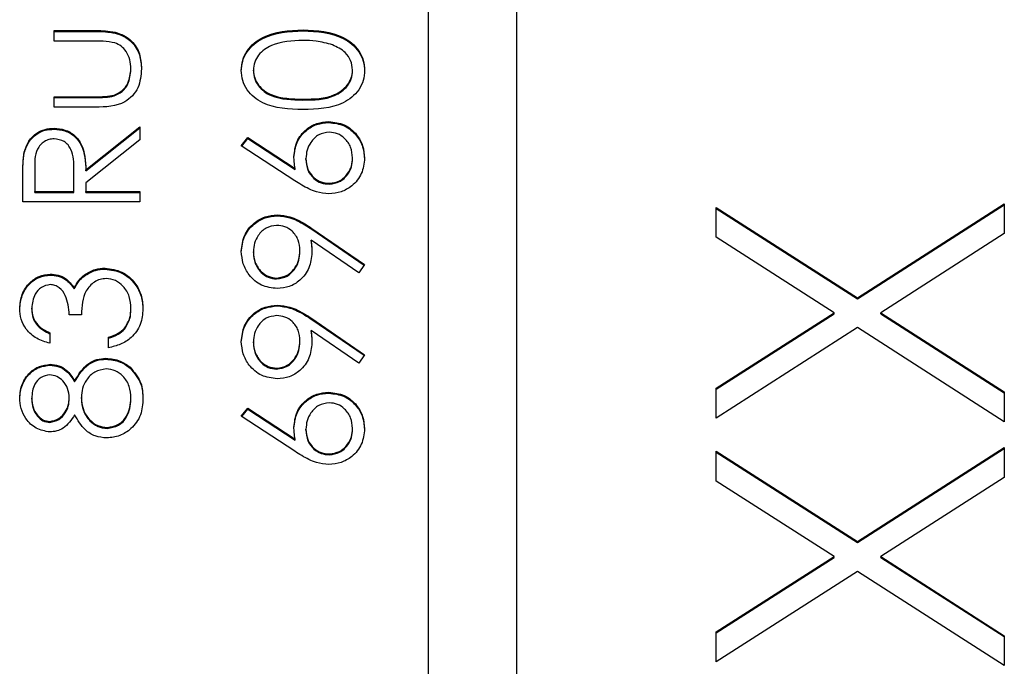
# Model space of a CAD drawing. Header units: millimetres. Extents: x 331 to 1582, y 149 to 1302.
# Tile 20 of 38: x 1396.25 to 1400.69, y 678.22 to 681.13. Entities that reach past the tile are written whole.
import ezdxf

# ---------------------------------------------------------------- set-up
doc = ezdxf.new("R2010")
doc.units = ezdxf.units.MM

msp = doc.modelspace()

# ---------------------------------------------------------------- linework, layer by layer
at = {"color": 7, "linetype": 'Continuous', "lineweight": 25}
for p, q in [((1398.0881, 713.4809), (1398.0881, 673.5155)), ((1398.4881, 673.5155), (1398.4881, 713.4809)), ((1396.4014, 681.0824), (1396.5897, 681.0824)), ((1396.4014, 681.035), (1396.4014, 681.0824)), ((1396.4014, 681.0783), (1396.5897, 681.0783)), ((1396.5897, 681.0783), (1396.5897, 681.0824)), ((1397.5238, 681.0811), (1397.5238, 681.0853)), ((1396.5808, 681.035), (1396.4014, 681.035)), ((1396.7474, 680.9062), (1396.7474, 680.9103)), ((1397.2997, 680.9002), (1397.2997, 680.9044)), ((1397.7474, 680.9002), (1397.7474, 680.9044)), ((1396.4014, 680.7842), (1396.5808, 680.7842)), ((1396.4014, 680.7367), (1396.4014, 680.7842)), ((1396.4014, 680.78), (1396.5808, 680.78)), ((1396.5808, 680.78), (1396.5808, 680.7842)), ((1396.6712, 680.7875), (1396.6712, 680.7917)), ((1397.5236, 680.7693), (1397.5236, 680.7735)), ((1396.5862, 680.7367), (1396.4014, 680.7367)), ((1397.6396, 680.6676), (1397.6396, 680.6718)), ((1396.4005, 680.6377), (1396.4005, 680.6418)), ((1396.5439, 680.4544), (1396.7881, 680.6486)), ((1396.5439, 680.4502), (1396.7881, 680.6445)), ((1396.7881, 680.6486), (1396.7881, 680.59)), ((1396.7881, 680.59), (1396.5439, 680.3957)), ((1397.2454, 680.5633), (1397.2741, 680.5999)), ((1397.2476, 680.5619), (1397.2741, 680.5957)), ((1397.2741, 680.5999), (1397.4879, 680.4602)), ((1397.2741, 680.5957), (1397.2741, 680.5999)), ((1397.2741, 680.5957), (1397.4879, 680.456)), ((1397.4869, 680.4055), (1397.2454, 680.5633)), ((1396.2662, 680.5311), (1396.2662, 680.5353)), ((1397.5371, 680.5008), (1397.5371, 680.505)), ((1397.7474, 680.5049), (1397.7474, 680.5091)), ((1396.3133, 680.4563), (1396.3133, 680.3572)), ((1396.4896, 680.3572), (1396.4904, 680.454)), ((1396.4896, 680.353), (1396.4904, 680.4498)), ((1396.4904, 680.454), (1396.4904, 680.4558)), ((1396.4904, 680.4498), (1396.4904, 680.454)), ((1396.5439, 680.4502), (1396.5439, 680.4544)), ((1397.4879, 680.456), (1397.4879, 680.4602)), ((1396.259, 680.3097), (1396.259, 680.4155)), ((1396.5439, 680.3957), (1396.5439, 680.3572)), ((1397.6425, 680.3897), (1397.6425, 680.3939)), ((1396.3133, 680.3572), (1396.4896, 680.3572)), ((1396.3133, 680.353), (1396.3133, 680.3572)), ((1396.3133, 680.353), (1396.4896, 680.353)), ((1396.4896, 680.353), (1396.4896, 680.3572)), ((1396.5439, 680.3572), (1396.7881, 680.3572)), ((1396.5439, 680.353), (1396.5439, 680.3572)), ((1396.5439, 680.353), (1396.7881, 680.353)), ((1396.7881, 680.3572), (1396.7881, 680.3097)), ((1396.7881, 680.3097), (1396.259, 680.3097)), ((1399.3881, 680.2847), (1400.0251, 679.8775)), ((1399.3881, 680.1502), (1399.3881, 680.2847)), ((1399.3881, 680.2805), (1400.0251, 679.8733)), ((1400.0251, 679.8775), (1400.6881, 680.3013)), ((1400.0251, 679.8733), (1400.6881, 680.2972)), ((1400.6881, 680.3013), (1400.6881, 680.1668)), ((1397.408, 680.2474), (1397.408, 680.2515)), ((1397.5634, 680.1906), (1397.8017, 680.0278)), ((1397.5634, 680.1865), (1397.5634, 680.1906)), ((1397.5634, 680.1865), (1397.7998, 680.025)), ((1399.9199, 679.8101), (1399.3881, 680.1502)), ((1400.6881, 680.1668), (1400.1303, 679.8101)), ((1397.7753, 679.9899), (1397.5602, 680.1369)), ((1397.5602, 680.1328), (1397.5602, 680.1369)), ((1397.2997, 680.0811), (1397.2997, 680.0852)), ((1397.51, 680.086), (1397.51, 680.0901)), ((1396.6309, 680.0073), (1396.6309, 680.0115)), ((1397.8017, 680.0278), (1397.7753, 679.9899)), ((1396.3829, 679.9802), (1396.3829, 679.9844)), ((1396.5369, 679.9757), (1396.5369, 679.9799)), ((1397.4048, 679.9627), (1397.4048, 679.9668)), ((1396.4918, 679.9184), (1396.4918, 679.9226)), ((1400.0251, 679.8733), (1400.0251, 679.8775)), ((1396.2997, 679.8264), (1396.2997, 679.8306)), ((1396.7474, 679.8252), (1396.7474, 679.8294)), ((1397.408, 679.8407), (1397.408, 679.8448)), ((1396.5236, 679.8013), (1396.4693, 679.8013)), ((1397.5634, 679.7839), (1397.8017, 679.6211)), ((1397.5634, 679.7798), (1397.5634, 679.7839)), ((1399.3881, 679.47), (1399.9199, 679.8101)), ((1399.3881, 679.4658), (1399.9199, 679.8059)), ((1399.9199, 679.8059), (1399.9199, 679.8101)), ((1400.1303, 679.8101), (1400.6881, 679.4534)), ((1400.1303, 679.8059), (1400.1303, 679.8101)), ((1400.1303, 679.8059), (1400.6881, 679.4492)), ((1396.7188, 679.7369), (1396.7188, 679.7411)), ((1397.5634, 679.7798), (1397.7998, 679.6183)), ((1400.0251, 679.743), (1399.3881, 679.3355)), ((1400.6881, 679.3188), (1400.0251, 679.743)), ((1396.3811, 679.72), (1396.3811, 679.6725)), ((1396.6457, 679.6522), (1396.6457, 679.6997)), ((1397.7753, 679.5832), (1397.5602, 679.7302)), ((1397.5602, 679.7261), (1397.5602, 679.7302)), ((1397.2997, 679.6744), (1397.2997, 679.6786)), ((1397.51, 679.6793), (1397.51, 679.6834)), ((1397.8017, 679.6211), (1397.7753, 679.5832)), ((1396.3827, 679.5735), (1396.3827, 679.5777)), ((1396.634, 679.6006), (1396.634, 679.6048)), ((1396.7436, 679.5606), (1396.7436, 679.5647)), ((1397.4048, 679.556), (1397.4048, 679.5601)), ((1396.4934, 679.4984), (1396.4934, 679.5026)), ((1396.5236, 679.4238), (1396.5236, 679.428)), ((1397.6396, 679.4475), (1397.6396, 679.4517)), ((1399.3881, 679.3355), (1399.3881, 679.47)), ((1400.6881, 679.4534), (1400.6881, 679.3188)), ((1396.2997, 679.4208), (1396.2997, 679.4249)), ((1396.4693, 679.4227), (1396.4693, 679.4268)), ((1396.7474, 679.4208), (1396.7474, 679.4249)), ((1397.2454, 679.3432), (1397.2741, 679.3798)), ((1397.4869, 679.1854), (1397.2454, 679.3432)), ((1397.2476, 679.3418), (1397.2741, 679.3756)), ((1397.2741, 679.3798), (1397.4879, 679.2401)), ((1397.2741, 679.3756), (1397.2741, 679.3798)), ((1397.2741, 679.3756), (1397.4879, 679.2359)), ((1396.3819, 679.3159), (1396.3819, 679.3201)), ((1396.64, 679.2888), (1396.64, 679.293)), ((1397.5371, 679.2807), (1397.5371, 679.2849)), ((1397.7474, 679.2848), (1397.7474, 679.289)), ((1397.4879, 679.2359), (1397.4879, 679.2401)), ((1397.6425, 679.1696), (1397.6425, 679.1738)), ((1399.3881, 679.1856), (1400.0251, 678.7784)), ((1399.3881, 679.0511), (1399.3881, 679.1856)), ((1399.3881, 679.1815), (1400.0251, 678.7743)), ((1400.0251, 678.7784), (1400.6881, 679.2023)), ((1400.0251, 678.7743), (1400.6881, 679.1981)), ((1400.6881, 679.2023), (1400.6881, 679.0678)), ((1399.9199, 678.711), (1399.3881, 679.0511)), ((1400.6881, 679.0678), (1400.1303, 678.711)), ((1400.0251, 678.7743), (1400.0251, 678.7784)), ((1399.3881, 678.371), (1399.9199, 678.711)), ((1399.3881, 678.3668), (1399.9199, 678.7069)), ((1399.9199, 678.7069), (1399.9199, 678.711)), ((1400.1303, 678.711), (1400.6881, 678.3543)), ((1400.1303, 678.7069), (1400.1303, 678.711)), ((1400.1303, 678.7069), (1400.6881, 678.3502)), ((1400.0251, 678.6439), (1399.3881, 678.2364)), ((1400.6881, 678.2198), (1400.0251, 678.6439)), ((1399.3881, 678.2364), (1399.3881, 678.371)), ((1400.6881, 678.3543), (1400.6881, 678.2198))]:
    msp.add_line(p, q, dxfattribs=at)
for points, knots in [([(1396.5897, 681.0824), (1396.6186, 681.082), (1396.676, 681.0811), (1396.7515, 681.044), (1396.7907, 680.9778), (1396.7935, 680.9326), (1396.7949, 680.9099)], [0, 0, 0, 0, 0.281501, 0.559646, 0.779298, 1, 1, 1, 1]), ([(1396.5897, 681.0783), (1396.6186, 681.0778), (1396.676, 681.077), (1396.7515, 681.0398), (1396.7907, 680.9737), (1396.7935, 680.9284), (1396.7949, 680.9057)], [0, 0, 0, 0, 0.281501, 0.559646, 0.779298, 1, 1, 1, 1]), ([(1397.2454, 680.9028), (1397.2467, 680.9183), (1397.2492, 680.9495), (1397.2768, 681.0062), (1397.365, 681.0777), (1397.4603, 681.0822), (1397.5238, 681.0853)], [0, 0, 0, 0, 0.1256, 0.251197, 0.500581, 1, 1, 1, 1]), ([(1397.2454, 680.8986), (1397.2467, 680.9142), (1397.2492, 680.9453), (1397.2768, 681.002), (1397.365, 681.0735), (1397.4603, 681.0781), (1397.5238, 681.0811)], [0, 0, 0, 0, 0.1256, 0.251197, 0.500581, 1, 1, 1, 1]), ([(1397.5238, 681.0853), (1397.5873, 681.0823), (1397.6825, 681.0779), (1397.7702, 681.006), (1397.7979, 680.9494), (1397.8005, 680.9183), (1397.8017, 680.9028)], [0, 0, 0, 0, 0.499407, 0.748743, 0.874372, 1, 1, 1, 1]), ([(1397.5238, 681.0811), (1397.5873, 681.0781), (1397.6825, 681.0737), (1397.7702, 681.0018), (1397.7979, 680.9453), (1397.8005, 680.9142), (1397.8017, 680.8986)], [0, 0, 0, 0, 0.499407, 0.748743, 0.874372, 1, 1, 1, 1]), ([(1396.675, 681.0272), (1396.6576, 681.03), (1396.6264, 681.0352), (1396.5947, 681.0351), (1396.5808, 681.035)], [0, 0, 0, 0, 0.559371, 1, 1, 1, 1]), ([(1396.7474, 680.9103), (1396.7466, 680.9241), (1396.745, 680.9515), (1396.7285, 680.9868), (1396.7045, 681.0134), (1396.6849, 681.0226), (1396.675, 681.0272)], [0, 0, 0, 0, 0.28027, 0.560007, 0.780074, 1, 1, 1, 1]), ([(1397.5236, 681.0378), (1397.4744, 681.0359), (1397.4008, 681.0329), (1397.3281, 680.9834), (1397.3035, 680.9407), (1397.301, 680.9165), (1397.2997, 680.9044)], [0, 0, 0, 0, 0.500072, 0.749021, 0.874598, 1, 1, 1, 1]), ([(1397.6566, 681.0178), (1397.6322, 681.0245), (1397.5886, 681.0366), (1397.5435, 681.0374), (1397.5236, 681.0378)], [0, 0, 0, 0, 0.559599, 1, 1, 1, 1]), ([(1397.7474, 680.9044), (1397.7456, 680.9188), (1397.742, 680.9477), (1397.7118, 680.9923), (1397.6775, 681.0081), (1397.6566, 681.0178)], [0, 0, 0, 0, 0.280257, 0.560781, 1, 1, 1, 1]), ([(1396.7949, 680.9099), (1396.7926, 680.8805), (1396.788, 680.8219), (1396.7106, 680.7397), (1396.6334, 680.7379), (1396.5862, 680.7367)], [0, 0, 0, 0, 0.28097, 0.559785, 1, 1, 1, 1]), ([(1396.6712, 680.7917), (1396.6842, 680.7975), (1396.7101, 680.8092), (1396.741, 680.8518), (1396.745, 680.8881), (1396.7474, 680.9103)], [0, 0, 0, 0, 0.280117, 0.560544, 1, 1, 1, 1]), ([(1396.6712, 680.7875), (1396.6842, 680.7934), (1396.7101, 680.8051), (1396.741, 680.8476), (1396.745, 680.884), (1396.7474, 680.9062)], [0, 0, 0, 0, 0.280117, 0.560544, 1, 1, 1, 1]), ([(1397.5238, 680.726), (1397.4606, 680.7281), (1397.3815, 680.7306), (1397.302, 680.7799), (1397.2704, 680.8142), (1397.2492, 680.8564), (1397.2467, 680.8873), (1397.2454, 680.9028)], [0, 0, 0, 0, 0.498702, 0.624177, 0.749467, 0.874745, 1, 1, 1, 1]), ([(1397.2997, 680.9044), (1397.3009, 680.8922), (1397.3033, 680.868), (1397.3219, 680.8358), (1397.3479, 680.8102), (1397.4124, 680.7752), (1397.4742, 680.7742), (1397.5236, 680.7735)], [0, 0, 0, 0, 0.125139, 0.250418, 0.375519, 0.500847, 1, 1, 1, 1]), ([(1397.2997, 680.9002), (1397.3009, 680.8881), (1397.3033, 680.8638), (1397.3219, 680.8317), (1397.3479, 680.806), (1397.4124, 680.771), (1397.4742, 680.7701), (1397.5236, 680.7693)], [0, 0, 0, 0, 0.125139, 0.250418, 0.375519, 0.500847, 1, 1, 1, 1]), ([(1397.5236, 680.7735), (1397.573, 680.7738), (1397.6471, 680.7744), (1397.7193, 680.8252), (1397.7435, 680.8681), (1397.7461, 680.8923), (1397.7474, 680.9044)], [0, 0, 0, 0, 0.500291, 0.749086, 0.874606, 1, 1, 1, 1]), ([(1397.5236, 680.7693), (1397.573, 680.7697), (1397.6471, 680.7703), (1397.7193, 680.821), (1397.7435, 680.8639), (1397.7461, 680.8881), (1397.7474, 680.9002)], [0, 0, 0, 0, 0.500291, 0.749086, 0.874606, 1, 1, 1, 1]), ([(1397.8017, 680.9028), (1397.8005, 680.8873), (1397.7979, 680.8565), (1397.7702, 680.8003), (1397.6813, 680.7309), (1397.5868, 680.728), (1397.5238, 680.726)], [0, 0, 0, 0, 0.125551, 0.25109, 0.50025, 1, 1, 1, 1]), ([(1396.5808, 680.7842), (1396.5978, 680.7841), (1396.6282, 680.7841), (1396.6581, 680.7894), (1396.6712, 680.7917)], [0, 0, 0, 0, 0.560377, 1, 1, 1, 1]), ([(1396.5808, 680.78), (1396.5978, 680.78), (1396.6282, 680.7799), (1396.6581, 680.7852), (1396.6712, 680.7875)], [0, 0, 0, 0, 0.560377, 1, 1, 1, 1]), ([(1397.4829, 680.5149), (1397.4855, 680.5381), (1397.4908, 680.5844), (1397.5332, 680.636), (1397.585, 680.6672), (1397.6214, 680.6703), (1397.6396, 680.6718)], [0, 0, 0, 0, 0.279638, 0.559326, 0.779527, 1, 1, 1, 1]), ([(1397.6396, 680.6718), (1397.6639, 680.6691), (1397.7123, 680.6636), (1397.7659, 680.6185), (1397.7964, 680.5634), (1397.7999, 680.5255), (1397.8017, 680.5066)], [0, 0, 0, 0, 0.279631, 0.55896, 0.779478, 1, 1, 1, 1]), ([(1396.2662, 680.5353), (1396.2717, 680.5519), (1396.2827, 680.5851), (1396.3184, 680.62), (1396.3594, 680.6392), (1396.3868, 680.641), (1396.4005, 680.6418)], [0, 0, 0, 0, 0.279797, 0.5595, 0.779626, 1, 1, 1, 1]), ([(1396.2662, 680.5311), (1396.2717, 680.5477), (1396.2827, 680.5809), (1396.3184, 680.6158), (1396.3594, 680.6351), (1396.3868, 680.6368), (1396.4005, 680.6377)], [0, 0, 0, 0, 0.279797, 0.5595, 0.779626, 1, 1, 1, 1]), ([(1396.4005, 680.6418), (1396.4172, 680.6405), (1396.4507, 680.6377), (1396.4951, 680.6115), (1396.5396, 680.552), (1396.5421, 680.4946), (1396.5439, 680.4544)], [0, 0, 0, 0, 0.1871202, 0.3739789, 0.5609112, 1, 1, 1, 1]), ([(1396.4005, 680.6377), (1396.4172, 680.6363), (1396.4507, 680.6335), (1396.4951, 680.6074), (1396.5396, 680.5478), (1396.5421, 680.4904), (1396.5439, 680.4502)], [0, 0, 0, 0, 0.18712, 0.373979, 0.560911, 1, 1, 1, 1]), ([(1397.4829, 680.5108), (1397.4855, 680.5339), (1397.4908, 680.5803), (1397.5332, 680.6318), (1397.585, 680.663), (1397.6214, 680.6661), (1397.6396, 680.6676)], [0, 0, 0, 0, 0.279638, 0.559326, 0.779527, 1, 1, 1, 1]), ([(1397.6396, 680.6676), (1397.6639, 680.6649), (1397.7123, 680.6594), (1397.7659, 680.6143), (1397.7964, 680.5592), (1397.7999, 680.5213), (1397.8017, 680.5024)], [0, 0, 0, 0, 0.279631, 0.55896, 0.779478, 1, 1, 1, 1]), ([(1396.4004, 680.5944), (1396.3926, 680.5938), (1396.3771, 680.5927), (1396.356, 680.5822), (1396.3381, 680.5673), (1396.3122, 680.5281), (1396.3128, 680.4882), (1396.3133, 680.4563)], [0, 0, 0, 0, 0.125307, 0.250617, 0.375954, 0.501281, 1, 1, 1, 1]), ([(1396.4904, 680.454), (1396.4903, 680.4864), (1396.4902, 680.5271), (1396.4643, 680.5672), (1396.44, 680.5882), (1396.4162, 680.5919), (1396.4004, 680.5944)], [0, 0, 0, 0, 0.4998271, 0.6254978, 0.7512079, 1, 1, 1, 1]), ([(1397.6425, 680.6243), (1397.6259, 680.6219), (1397.5927, 680.617), (1397.5592, 680.5823), (1397.5399, 680.5441), (1397.5381, 680.518), (1397.5371, 680.505)], [0, 0, 0, 0, 0.278754, 0.558605, 0.779147, 1, 1, 1, 1]), ([(1397.7474, 680.5091), (1397.7458, 680.5253), (1397.7426, 680.5578), (1397.7154, 680.5955), (1397.6808, 680.6203), (1397.6553, 680.623), (1397.6425, 680.6243)], [0, 0, 0, 0, 0.280018, 0.559853, 0.779987, 1, 1, 1, 1]), ([(1396.259, 680.4155), (1396.2589, 680.438), (1396.2588, 680.4781), (1396.2639, 680.5178), (1396.2662, 680.5353)], [0, 0, 0, 0, 0.56024, 1, 1, 1, 1]), ([(1396.259, 680.4114), (1396.2589, 680.4338), (1396.2588, 680.4739), (1396.2639, 680.5137), (1396.2662, 680.5311)], [0, 0, 0, 0, 0.56024, 1, 1, 1, 1]), ([(1397.4879, 680.4602), (1397.4863, 680.4703), (1397.4835, 680.4885), (1397.4831, 680.5068), (1397.4829, 680.5149)], [0, 0, 0, 0, 0.5599103, 1, 1, 1, 1]), ([(1397.5371, 680.505), (1397.5385, 680.4889), (1397.5413, 680.4567), (1397.5691, 680.4198), (1397.6047, 680.3973), (1397.6299, 680.395), (1397.6425, 680.3939)], [0, 0, 0, 0, 0.2801275, 0.5595148, 0.7797192, 1, 1, 1, 1]), ([(1397.5371, 680.5008), (1397.5385, 680.4847), (1397.5413, 680.4525), (1397.5691, 680.4156), (1397.6047, 680.3932), (1397.6299, 680.3909), (1397.6425, 680.3897)], [0, 0, 0, 0, 0.280127, 0.559515, 0.779719, 1, 1, 1, 1]), ([(1397.8017, 680.5066), (1397.7989, 680.4829), (1397.7932, 680.4356), (1397.7502, 680.3822), (1397.6963, 680.3519), (1397.6592, 680.3483), (1397.6406, 680.3464)], [0, 0, 0, 0, 0.27967, 0.559085, 0.779558, 1, 1, 1, 1]), ([(1397.6425, 680.3939), (1397.6587, 680.3961), (1397.6913, 680.4007), (1397.7249, 680.4337), (1397.7445, 680.4708), (1397.7465, 680.4963), (1397.7474, 680.5091)], [0, 0, 0, 0, 0.279059, 0.5588204, 0.7793034, 1, 1, 1, 1]), ([(1397.6425, 680.3897), (1397.6587, 680.392), (1397.6913, 680.3965), (1397.7249, 680.4295), (1397.7445, 680.4667), (1397.7465, 680.4922), (1397.7474, 680.5049)], [0, 0, 0, 0, 0.279059, 0.55882, 0.779303, 1, 1, 1, 1]), ([(1397.6406, 680.3464), (1397.6217, 680.3483), (1397.5905, 680.3514), (1397.5501, 680.3682), (1397.5178, 680.3856), (1397.4972, 680.3989), (1397.4869, 680.4055)], [0, 0, 0, 0, 0.3393742, 0.5594856, 0.7797313, 1, 1, 1, 1]), ([(1397.2454, 680.0877), (1397.2482, 680.1117), (1397.2539, 680.1598), (1397.2971, 680.2143), (1397.3514, 680.2458), (1397.3892, 680.2496), (1397.408, 680.2515)], [0, 0, 0, 0, 0.27973, 0.559163, 0.779612, 1, 1, 1, 1]), ([(1397.2454, 680.0835), (1397.2482, 680.1076), (1397.2539, 680.1556), (1397.2971, 680.2101), (1397.3514, 680.2417), (1397.3892, 680.2455), (1397.408, 680.2474)], [0, 0, 0, 0, 0.27973, 0.559163, 0.779612, 1, 1, 1, 1]), ([(1397.408, 680.2515), (1397.4272, 680.2496), (1397.4588, 680.2464), (1397.4996, 680.2291), (1397.5323, 680.2112), (1397.5531, 680.1975), (1397.5634, 680.1906)], [0, 0, 0, 0, 0.339295, 0.559425, 0.779695, 1, 1, 1, 1]), ([(1397.408, 680.2474), (1397.4272, 680.2454), (1397.4588, 680.2423), (1397.4996, 680.2249), (1397.5323, 680.2071), (1397.5531, 680.1933), (1397.5634, 680.1865)], [0, 0, 0, 0, 0.339295, 0.559425, 0.779695, 1, 1, 1, 1]), ([(1397.4048, 680.2041), (1397.3883, 680.2016), (1397.3552, 680.1967), (1397.3218, 680.1623), (1397.3024, 680.1242), (1397.3006, 680.0982), (1397.2997, 680.0852)], [0, 0, 0, 0, 0.278722, 0.558569, 0.779171, 1, 1, 1, 1]), ([(1397.51, 680.0901), (1397.5087, 680.1064), (1397.506, 680.139), (1397.4788, 680.1771), (1397.4432, 680.2004), (1397.4176, 680.2029), (1397.4048, 680.2041)], [0, 0, 0, 0, 0.280319, 0.55953, 0.779753, 1, 1, 1, 1]), ([(1397.5602, 680.1369), (1397.5615, 680.1266), (1397.5637, 680.1081), (1397.5641, 680.0895), (1397.5643, 680.0813)], [0, 0, 0, 0, 0.559944, 1, 1, 1, 1]), ([(1397.5602, 680.1328), (1397.5615, 680.1224), (1397.5637, 680.104), (1397.5641, 680.0854), (1397.5643, 680.0772)], [0, 0, 0, 0, 0.559944, 1, 1, 1, 1]), ([(1397.4075, 679.9194), (1397.383, 679.9223), (1397.3342, 679.928), (1397.2811, 679.9748), (1397.2507, 680.0303), (1397.2472, 680.0686), (1397.2454, 680.0877)], [0, 0, 0, 0, 0.279538, 0.558851, 0.779452, 1, 1, 1, 1]), ([(1397.2997, 680.0852), (1397.3013, 680.0688), (1397.3045, 680.0358), (1397.3312, 679.997), (1397.3659, 679.9711), (1397.3919, 679.9683), (1397.4048, 679.9668)], [0, 0, 0, 0, 0.280092, 0.560011, 0.780131, 1, 1, 1, 1]), ([(1397.2997, 680.0811), (1397.3013, 680.0646), (1397.3045, 680.0316), (1397.3312, 679.9929), (1397.3659, 679.9669), (1397.3919, 679.9641), (1397.4048, 679.9627)], [0, 0, 0, 0, 0.280092, 0.560011, 0.780131, 1, 1, 1, 1]), ([(1397.4048, 679.9668), (1397.4217, 679.9695), (1397.4554, 679.9749), (1397.4886, 680.0111), (1397.5073, 680.0504), (1397.5091, 680.0769), (1397.51, 680.0901)], [0, 0, 0, 0, 0.278472, 0.558424, 0.779098, 1, 1, 1, 1]), ([(1397.4048, 679.9627), (1397.4217, 679.9654), (1397.4554, 679.9707), (1397.4886, 680.007), (1397.5073, 680.0462), (1397.5091, 680.0727), (1397.51, 680.086)], [0, 0, 0, 0, 0.278472, 0.558424, 0.779098, 1, 1, 1, 1]), ([(1397.5643, 680.0813), (1397.5617, 680.0578), (1397.5567, 680.0107), (1397.515, 679.9574), (1397.4631, 679.9243), (1397.426, 679.921), (1397.4075, 679.9194)], [0, 0, 0, 0, 0.279814, 0.559489, 0.779635, 1, 1, 1, 1]), ([(1396.5369, 679.9799), (1396.5531, 679.99), (1396.5821, 680.0082), (1396.616, 680.0105), (1396.6309, 680.0115)], [0, 0, 0, 0, 0.559419, 1, 1, 1, 1]), ([(1396.5369, 679.9757), (1396.5531, 679.9859), (1396.5821, 680.004), (1396.616, 680.0063), (1396.6309, 680.0073)], [0, 0, 0, 0, 0.559419, 1, 1, 1, 1]), ([(1396.6309, 680.0115), (1396.6569, 680.0077), (1396.7089, 680.0001), (1396.766, 679.9505), (1396.797, 679.89), (1396.8001, 679.849), (1396.8017, 679.8286)], [0, 0, 0, 0, 0.279304, 0.558838, 0.779277, 1, 1, 1, 1]), ([(1396.6309, 680.0073), (1396.6569, 680.0035), (1396.7089, 679.9959), (1396.766, 679.9463), (1396.797, 679.8858), (1396.8001, 679.8449), (1396.8017, 679.8244)], [0, 0, 0, 0, 0.279304, 0.558838, 0.779277, 1, 1, 1, 1]), ([(1396.2454, 679.8299), (1396.2477, 679.8513), (1396.2523, 679.8941), (1396.2863, 679.9453), (1396.3325, 679.9779), (1396.3661, 679.9822), (1396.3829, 679.9844)], [0, 0, 0, 0, 0.280085, 0.559868, 0.780099, 1, 1, 1, 1]), ([(1396.2454, 679.8258), (1396.2477, 679.8472), (1396.2523, 679.89), (1396.2863, 679.9412), (1396.3325, 679.9737), (1396.3661, 679.978), (1396.3829, 679.9802)], [0, 0, 0, 0, 0.280085, 0.559868, 0.780099, 1, 1, 1, 1]), ([(1396.3829, 679.9844), (1396.3951, 679.9835), (1396.4196, 679.9818), (1396.4602, 679.9627), (1396.4798, 679.9378), (1396.4918, 679.9226)], [0, 0, 0, 0, 0.280508, 0.560792, 1, 1, 1, 1]), ([(1396.3829, 679.9802), (1396.3951, 679.9793), (1396.4196, 679.9776), (1396.4602, 679.9586), (1396.4798, 679.9336), (1396.4918, 679.9184)], [0, 0, 0, 0, 0.280508, 0.560792, 1, 1, 1, 1]), ([(1396.4918, 679.9226), (1396.4982, 679.9349), (1396.5097, 679.9569), (1396.5286, 679.9729), (1396.5369, 679.9799)], [0, 0, 0, 0, 0.559795, 1, 1, 1, 1]), ([(1396.4918, 679.9184), (1396.4982, 679.9308), (1396.5097, 679.9527), (1396.5286, 679.9687), (1396.5369, 679.9757)], [0, 0, 0, 0, 0.559795, 1, 1, 1, 1]), ([(1396.6355, 679.964), (1396.6263, 679.9632), (1396.6078, 679.9617), (1396.5744, 679.9452), (1396.5289, 679.8961), (1396.5257, 679.8392), (1396.5236, 679.8013)], [0, 0, 0, 0, 0.125587, 0.251191, 0.500605, 1, 1, 1, 1]), ([(1396.7474, 679.8294), (1396.7462, 679.8477), (1396.7438, 679.8843), (1396.7163, 679.9286), (1396.6786, 679.9587), (1396.6499, 679.9622), (1396.6355, 679.964)], [0, 0, 0, 0, 0.280599, 0.560151, 0.780303, 1, 1, 1, 1]), ([(1396.3827, 679.9369), (1396.3688, 679.9342), (1396.341, 679.9288), (1396.3067, 679.8884), (1396.3024, 679.8525), (1396.2997, 679.8306)], [0, 0, 0, 0, 0.278859, 0.560074, 1, 1, 1, 1]), ([(1396.4693, 679.8013), (1396.4665, 679.8312), (1396.4624, 679.876), (1396.4313, 679.9198), (1396.405, 679.9348), (1396.3901, 679.9362), (1396.3827, 679.9369)], [0, 0, 0, 0, 0.499418, 0.749016, 0.874544, 1, 1, 1, 1]), ([(1396.3811, 679.6725), (1396.3607, 679.6786), (1396.3201, 679.6908), (1396.2751, 679.7312), (1396.2493, 679.7801), (1396.2467, 679.8133), (1396.2454, 679.8299)], [0, 0, 0, 0, 0.280288, 0.55968, 0.779747, 1, 1, 1, 1]), ([(1396.2997, 679.8306), (1396.3008, 679.8168), (1396.303, 679.7894), (1396.3294, 679.7457), (1396.3615, 679.7297), (1396.3811, 679.72)], [0, 0, 0, 0, 0.280636, 0.560364, 1, 1, 1, 1]), ([(1396.8017, 679.8286), (1396.7996, 679.8043), (1396.7953, 679.7558), (1396.7547, 679.6986), (1396.7013, 679.6654), (1396.6642, 679.6566), (1396.6457, 679.6522)], [0, 0, 0, 0, 0.279886, 0.558979, 0.779263, 1, 1, 1, 1]), ([(1396.7188, 679.7411), (1396.7283, 679.7563), (1396.7454, 679.7835), (1396.7468, 679.8153), (1396.7474, 679.8294)], [0, 0, 0, 0, 0.558748, 1, 1, 1, 1]), ([(1397.2454, 679.681), (1397.2482, 679.705), (1397.2539, 679.7531), (1397.2971, 679.8076), (1397.3514, 679.8391), (1397.3892, 679.8429), (1397.408, 679.8448)], [0, 0, 0, 0, 0.27973, 0.559163, 0.779612, 1, 1, 1, 1]), ([(1397.2454, 679.6768), (1397.2482, 679.7009), (1397.2539, 679.7489), (1397.2971, 679.8034), (1397.3514, 679.835), (1397.3892, 679.8388), (1397.408, 679.8407)], [0, 0, 0, 0, 0.27973, 0.559163, 0.779612, 1, 1, 1, 1]), ([(1397.408, 679.8448), (1397.4272, 679.8429), (1397.4588, 679.8397), (1397.4996, 679.8224), (1397.5323, 679.8045), (1397.5531, 679.7908), (1397.5634, 679.7839)], [0, 0, 0, 0, 0.3392949, 0.5594254, 0.7796947, 1, 1, 1, 1]), ([(1397.408, 679.8407), (1397.4272, 679.8387), (1397.4588, 679.8356), (1397.4996, 679.8182), (1397.5323, 679.8004), (1397.5531, 679.7866), (1397.5634, 679.7798)], [0, 0, 0, 0, 0.339295, 0.559425, 0.779695, 1, 1, 1, 1]), ([(1396.2997, 679.8264), (1396.3008, 679.8127), (1396.303, 679.7852), (1396.3294, 679.7415), (1396.3615, 679.7256), (1396.3811, 679.7158)], [0, 0, 0, 0, 0.280636, 0.560364, 1, 1, 1, 1]), ([(1396.7188, 679.7369), (1396.7283, 679.7521), (1396.7454, 679.7793), (1396.7468, 679.8112), (1396.7474, 679.8252)], [0, 0, 0, 0, 0.558748, 1, 1, 1, 1]), ([(1397.4048, 679.7974), (1397.3883, 679.7949), (1397.3552, 679.79), (1397.3218, 679.7556), (1397.3024, 679.7175), (1397.3006, 679.6915), (1397.2997, 679.6786)], [0, 0, 0, 0, 0.278722, 0.558569, 0.779171, 1, 1, 1, 1]), ([(1397.51, 679.6834), (1397.5087, 679.6997), (1397.506, 679.7323), (1397.4788, 679.7704), (1397.4432, 679.7937), (1397.4176, 679.7962), (1397.4048, 679.7974)], [0, 0, 0, 0, 0.280319, 0.55953, 0.779753, 1, 1, 1, 1]), ([(1396.6457, 679.6997), (1396.6611, 679.7045), (1396.6885, 679.7131), (1396.7096, 679.7325), (1396.7188, 679.7411)], [0, 0, 0, 0, 0.560694, 1, 1, 1, 1]), ([(1396.6457, 679.6955), (1396.6611, 679.7003), (1396.6885, 679.709), (1396.7096, 679.7284), (1396.7188, 679.7369)], [0, 0, 0, 0, 0.560694, 1, 1, 1, 1]), ([(1397.5602, 679.7302), (1397.5615, 679.7199), (1397.5637, 679.7014), (1397.5641, 679.6828), (1397.5643, 679.6746)], [0, 0, 0, 0, 0.5599442, 1, 1, 1, 1]), ([(1397.5602, 679.7261), (1397.5615, 679.7157), (1397.5637, 679.6973), (1397.5641, 679.6787), (1397.5643, 679.6705)], [0, 0, 0, 0, 0.559944, 1, 1, 1, 1]), ([(1397.4075, 679.5127), (1397.383, 679.5156), (1397.3342, 679.5213), (1397.2811, 679.5681), (1397.2507, 679.6236), (1397.2472, 679.6619), (1397.2454, 679.681)], [0, 0, 0, 0, 0.279538, 0.558851, 0.779452, 1, 1, 1, 1]), ([(1397.2997, 679.6786), (1397.3013, 679.6621), (1397.3045, 679.6291), (1397.3312, 679.5903), (1397.3659, 679.5644), (1397.3919, 679.5616), (1397.4048, 679.5601)], [0, 0, 0, 0, 0.2800921, 0.5600105, 0.7801305, 1, 1, 1, 1]), ([(1397.2997, 679.6744), (1397.3013, 679.6579), (1397.3045, 679.6249), (1397.3312, 679.5862), (1397.3659, 679.5602), (1397.3919, 679.5574), (1397.4048, 679.556)], [0, 0, 0, 0, 0.280092, 0.560011, 0.780131, 1, 1, 1, 1]), ([(1397.4048, 679.5601), (1397.4217, 679.5628), (1397.4554, 679.5682), (1397.4886, 679.6044), (1397.5073, 679.6437), (1397.5091, 679.6702), (1397.51, 679.6834)], [0, 0, 0, 0, 0.278472, 0.558424, 0.779098, 1, 1, 1, 1]), ([(1397.4048, 679.556), (1397.4217, 679.5587), (1397.4554, 679.564), (1397.4886, 679.6003), (1397.5073, 679.6395), (1397.5091, 679.666), (1397.51, 679.6793)], [0, 0, 0, 0, 0.278472, 0.558424, 0.779098, 1, 1, 1, 1]), ([(1397.5643, 679.6746), (1397.5617, 679.6511), (1397.5567, 679.604), (1397.515, 679.5507), (1397.4631, 679.5176), (1397.426, 679.5143), (1397.4075, 679.5127)], [0, 0, 0, 0, 0.279814, 0.559489, 0.779635, 1, 1, 1, 1]), ([(1396.2454, 679.4276), (1396.2477, 679.4487), (1396.2524, 679.4908), (1396.2873, 679.5402), (1396.333, 679.5716), (1396.3661, 679.5756), (1396.3827, 679.5777)], [0, 0, 0, 0, 0.279929, 0.559623, 0.779946, 1, 1, 1, 1]), ([(1396.2454, 679.4234), (1396.2477, 679.4445), (1396.2524, 679.4866), (1396.2873, 679.5361), (1396.333, 679.5674), (1396.3661, 679.5715), (1396.3827, 679.5735)], [0, 0, 0, 0, 0.2799289, 0.5596229, 0.7799456, 1, 1, 1, 1]), ([(1396.3827, 679.5777), (1396.3959, 679.5765), (1396.4223, 679.5741), (1396.464, 679.549), (1396.4822, 679.5202), (1396.4934, 679.5026)], [0, 0, 0, 0, 0.280159, 0.560243, 1, 1, 1, 1]), ([(1396.3827, 679.5735), (1396.3959, 679.5723), (1396.4223, 679.5699), (1396.464, 679.5448), (1396.4822, 679.516), (1396.4934, 679.4984)], [0, 0, 0, 0, 0.280159, 0.560243, 1, 1, 1, 1]), ([(1396.4934, 679.5026), (1396.5115, 679.5325), (1396.5369, 679.5743), (1396.5935, 679.6017), (1396.6205, 679.6037), (1396.634, 679.6048)], [0, 0, 0, 0, 0.5582714, 0.7790888, 1, 1, 1, 1]), ([(1396.4934, 679.4984), (1396.5115, 679.5284), (1396.5369, 679.5702), (1396.5935, 679.5975), (1396.6205, 679.5996), (1396.634, 679.6006)], [0, 0, 0, 0, 0.5582714, 0.7790888, 1, 1, 1, 1]), ([(1396.634, 679.6048), (1396.6565, 679.6026), (1396.6968, 679.5988), (1396.7293, 679.5752), (1396.7436, 679.5647)], [0, 0, 0, 0, 0.559346, 1, 1, 1, 1]), ([(1396.634, 679.6006), (1396.6565, 679.5985), (1396.6968, 679.5947), (1396.7293, 679.571), (1396.7436, 679.5606)], [0, 0, 0, 0, 0.559346, 1, 1, 1, 1]), ([(1396.7436, 679.5647), (1396.763, 679.5419), (1396.7978, 679.5011), (1396.8005, 679.4479), (1396.8017, 679.4244)], [0, 0, 0, 0, 0.557758, 1, 1, 1, 1]), ([(1396.3809, 679.5302), (1396.3673, 679.5274), (1396.34, 679.5217), (1396.3049, 679.4827), (1396.3016, 679.4468), (1396.2997, 679.4249)], [0, 0, 0, 0, 0.278971, 0.559919, 1, 1, 1, 1]), ([(1396.4693, 679.4268), (1396.4678, 679.4409), (1396.4648, 679.4689), (1396.4434, 679.5028), (1396.4138, 679.525), (1396.3918, 679.5285), (1396.3809, 679.5302)], [0, 0, 0, 0, 0.280237, 0.560145, 0.780435, 1, 1, 1, 1]), ([(1396.635, 679.5573), (1396.6174, 679.5542), (1396.5821, 679.548), (1396.5472, 679.5105), (1396.5265, 679.4697), (1396.5245, 679.4419), (1396.5236, 679.428)], [0, 0, 0, 0, 0.278303, 0.558509, 0.779146, 1, 1, 1, 1]), ([(1396.7474, 679.4249), (1396.7462, 679.4431), (1396.7437, 679.4795), (1396.7159, 679.5233), (1396.6778, 679.5522), (1396.6492, 679.5556), (1396.635, 679.5573)], [0, 0, 0, 0, 0.280602, 0.559962, 0.78018, 1, 1, 1, 1]), ([(1396.7436, 679.5606), (1396.763, 679.5378), (1396.7978, 679.4969), (1396.8005, 679.4437), (1396.8017, 679.4202)], [0, 0, 0, 0, 0.557758, 1, 1, 1, 1]), ([(1396.3812, 679.2726), (1396.36, 679.2764), (1396.3176, 679.2839), (1396.2736, 679.3275), (1396.2494, 679.3773), (1396.2468, 679.4108), (1396.2454, 679.4276)], [0, 0, 0, 0, 0.278806, 0.558457, 0.77916, 1, 1, 1, 1]), ([(1396.5236, 679.428), (1396.5251, 679.4094), (1396.5283, 679.3723), (1396.5579, 679.3285), (1396.5962, 679.2983), (1396.6254, 679.2948), (1396.64, 679.293)], [0, 0, 0, 0, 0.280283, 0.560138, 0.780298, 1, 1, 1, 1]), ([(1397.4829, 679.2948), (1397.4855, 679.318), (1397.4908, 679.3643), (1397.5332, 679.4159), (1397.585, 679.4471), (1397.6214, 679.4502), (1397.6396, 679.4517)], [0, 0, 0, 0, 0.279638, 0.559326, 0.779527, 1, 1, 1, 1]), ([(1397.4829, 679.2907), (1397.4855, 679.3138), (1397.4908, 679.3602), (1397.5332, 679.4117), (1397.585, 679.4429), (1397.6214, 679.446), (1397.6396, 679.4475)], [0, 0, 0, 0, 0.279638, 0.559326, 0.779527, 1, 1, 1, 1]), ([(1397.6396, 679.4517), (1397.6639, 679.449), (1397.7123, 679.4435), (1397.7659, 679.3984), (1397.7964, 679.3433), (1397.7999, 679.3054), (1397.8017, 679.2865)], [0, 0, 0, 0, 0.279631, 0.55896, 0.779478, 1, 1, 1, 1]), ([(1397.6396, 679.4475), (1397.6639, 679.4448), (1397.7123, 679.4393), (1397.7659, 679.3942), (1397.7964, 679.3391), (1397.7999, 679.3013), (1397.8017, 679.2823)], [0, 0, 0, 0, 0.279631, 0.55896, 0.779478, 1, 1, 1, 1]), ([(1396.2997, 679.4249), (1396.3006, 679.411), (1396.3025, 679.3833), (1396.322, 679.3493), (1396.3492, 679.3245), (1396.371, 679.3216), (1396.3819, 679.3201)], [0, 0, 0, 0, 0.280651, 0.560566, 0.78062, 1, 1, 1, 1]), ([(1396.2997, 679.4208), (1396.3006, 679.4069), (1396.3025, 679.3791), (1396.322, 679.3451), (1396.3492, 679.3204), (1396.371, 679.3174), (1396.3819, 679.3159)], [0, 0, 0, 0, 0.280651, 0.560566, 0.78062, 1, 1, 1, 1]), ([(1396.3819, 679.3201), (1396.396, 679.323), (1396.4241, 679.329), (1396.4508, 679.3604), (1396.4668, 679.3933), (1396.4685, 679.4157), (1396.4693, 679.4268)], [0, 0, 0, 0, 0.277721, 0.558224, 0.779072, 1, 1, 1, 1]), ([(1396.3819, 679.3159), (1396.396, 679.3189), (1396.4241, 679.3248), (1396.4508, 679.3562), (1396.4668, 679.3892), (1396.4685, 679.4115), (1396.4693, 679.4227)], [0, 0, 0, 0, 0.277721, 0.558224, 0.779072, 1, 1, 1, 1]), ([(1396.5236, 679.4238), (1396.5251, 679.4053), (1396.5283, 679.3681), (1396.5579, 679.3244), (1396.5962, 679.2942), (1396.6254, 679.2906), (1396.64, 679.2888)], [0, 0, 0, 0, 0.280283, 0.560138, 0.780298, 1, 1, 1, 1]), ([(1396.8017, 679.4244), (1396.8001, 679.3988), (1396.7969, 679.3478), (1396.754, 679.2882), (1396.6981, 679.2523), (1396.6583, 679.2478), (1396.6384, 679.2455)], [0, 0, 0, 0, 0.280545, 0.559269, 0.779816, 1, 1, 1, 1]), ([(1396.64, 679.293), (1396.6576, 679.2959), (1396.693, 679.3019), (1396.7396, 679.3508), (1396.7445, 679.3968), (1396.7474, 679.4249)], [0, 0, 0, 0, 0.279833, 0.560198, 1, 1, 1, 1]), ([(1396.64, 679.2888), (1396.6576, 679.2918), (1396.693, 679.2977), (1396.7396, 679.3466), (1396.7445, 679.3927), (1396.7474, 679.4208)], [0, 0, 0, 0, 0.279833, 0.560198, 1, 1, 1, 1]), ([(1397.6425, 679.4042), (1397.6259, 679.4018), (1397.5927, 679.3969), (1397.5592, 679.3622), (1397.5399, 679.324), (1397.5381, 679.2979), (1397.5371, 679.2849)], [0, 0, 0, 0, 0.278754, 0.558605, 0.779147, 1, 1, 1, 1]), ([(1397.7474, 679.289), (1397.7458, 679.3052), (1397.7426, 679.3377), (1397.7154, 679.3754), (1397.6808, 679.4002), (1397.6553, 679.4029), (1397.6425, 679.4042)], [0, 0, 0, 0, 0.280018, 0.559853, 0.779987, 1, 1, 1, 1]), ([(1396.4934, 679.3498), (1396.4783, 679.3271), (1396.4572, 679.2954), (1396.4127, 679.2753), (1396.3917, 679.2735), (1396.3812, 679.2726)], [0, 0, 0, 0, 0.557752, 0.778932, 1, 1, 1, 1]), ([(1396.6384, 679.2455), (1396.6207, 679.2473), (1396.5853, 679.2507), (1396.5305, 679.2862), (1396.5074, 679.3257), (1396.4934, 679.3498)], [0, 0, 0, 0, 0.2799866, 0.5599013, 1, 1, 1, 1]), ([(1397.4879, 679.2401), (1397.4863, 679.2502), (1397.4835, 679.2684), (1397.4831, 679.2868), (1397.4829, 679.2948)], [0, 0, 0, 0, 0.55991, 1, 1, 1, 1]), ([(1397.5371, 679.2849), (1397.5385, 679.2688), (1397.5413, 679.2366), (1397.5691, 679.1997), (1397.6047, 679.1772), (1397.6299, 679.1749), (1397.6425, 679.1738)], [0, 0, 0, 0, 0.280127, 0.559515, 0.779719, 1, 1, 1, 1]), ([(1397.5371, 679.2807), (1397.5385, 679.2646), (1397.5413, 679.2324), (1397.5691, 679.1955), (1397.6047, 679.1731), (1397.6299, 679.1708), (1397.6425, 679.1696)], [0, 0, 0, 0, 0.280127, 0.559515, 0.779719, 1, 1, 1, 1]), ([(1397.8017, 679.2865), (1397.7989, 679.2628), (1397.7932, 679.2155), (1397.7502, 679.1621), (1397.6963, 679.1318), (1397.6592, 679.1282), (1397.6406, 679.1263)], [0, 0, 0, 0, 0.27967, 0.559085, 0.779558, 1, 1, 1, 1]), ([(1397.6425, 679.1738), (1397.6587, 679.176), (1397.6913, 679.1806), (1397.7249, 679.2136), (1397.7445, 679.2508), (1397.7465, 679.2763), (1397.7474, 679.289)], [0, 0, 0, 0, 0.279059, 0.55882, 0.779303, 1, 1, 1, 1]), ([(1397.6425, 679.1696), (1397.6587, 679.1719), (1397.6913, 679.1764), (1397.7249, 679.2094), (1397.7445, 679.2466), (1397.7465, 679.2721), (1397.7474, 679.2848)], [0, 0, 0, 0, 0.279059, 0.55882, 0.779303, 1, 1, 1, 1]), ([(1397.6406, 679.1263), (1397.6217, 679.1282), (1397.5905, 679.1313), (1397.5501, 679.1481), (1397.5178, 679.1655), (1397.4972, 679.1788), (1397.4869, 679.1854)], [0, 0, 0, 0, 0.339374, 0.559486, 0.779731, 1, 1, 1, 1])]:
    msp.add_open_spline(points, degree=3, knots=knots, dxfattribs=at)

doc.saveas('drawing.dxf')
